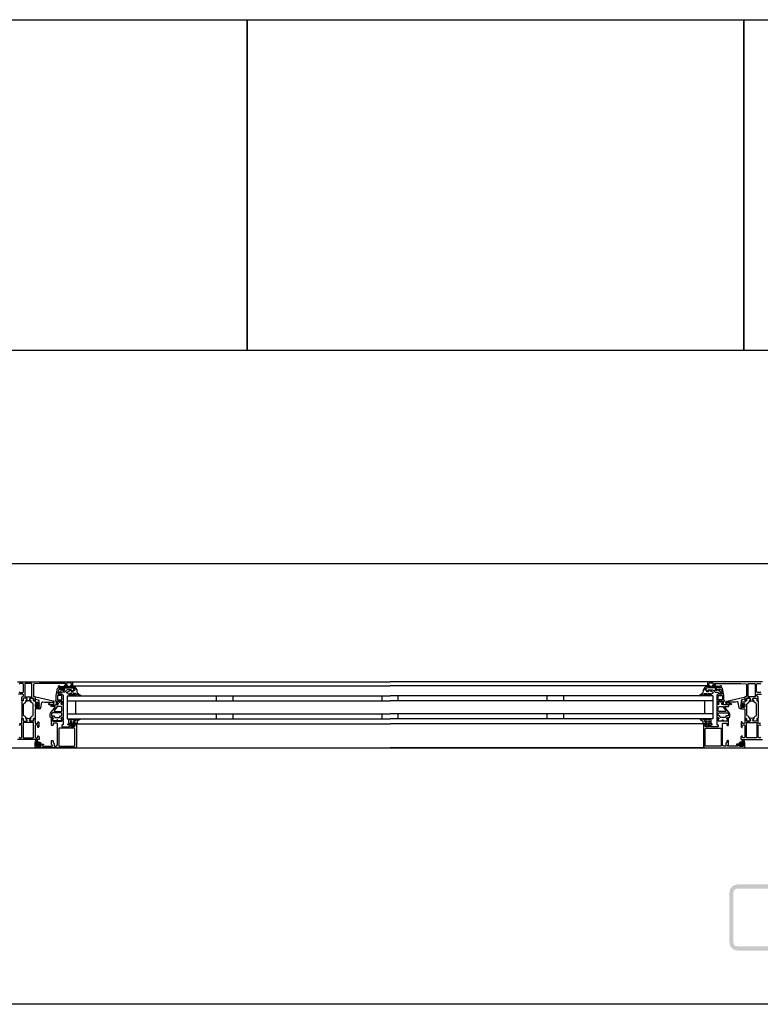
# Model space of a CAD drawing. Header units: millimetres. Extents: x -532 to 413144, y -532 to 654275.
# Tile 63 of 210: x 13502 to 14398, y 29168 to 30358. Entities that reach past the tile are written whole.
import ezdxf

# ---------------------------------------------------------------- set-up
doc = ezdxf.new("R2010")
doc.units = ezdxf.units.MM
doc.header["$LTSCALE"] = 100
doc.linetypes.add('CENTER', pattern=[50.8, 31.75, -6.35, 6.35, -6.35])
for name, color, linetype in [('A-0250-PROFIEL-ARCERING', 253, 'CENTER'), ('A-0310-KOZIJN-BU', 7, 'Continuous'), ('A-0410-AFWERKING-GEVEL', 7, 'Continuous'), ('A-0470-AFWERKING-DAK', 7, 'Continuous')]:
    doc.layers.add(name, color=color, linetype=linetype)

msp = doc.modelspace()

# ---------------------------------------------------------------- hatches: boundary and pattern name
at = {"layer": 'A-0250-PROFIEL-ARCERING'}
msp.add_hatch(color=256, dxfattribs=at).paths.add_polyline_path([(14360, 29272.625), (14360, 29302.625), (14361.34375, 29307.625), (14365, 29311.28125), (14370, 29312.625), (14430, 29312.625), (14435, 29311.28125), (14438.65625, 29307.625), (14440, 29302.625), (14440, 29242.625), (14438.65625, 29237.625), (14435, 29233.96875), (14430, 29232.625), (14370, 29232.625), (14365, 29233.96875), (14361.34375, 29237.625), (14360, 29242.625), (14360, 29272.625), (14365, 29272.625), (14365, 29242.625), (14365.65625, 29240.125), (14367.5, 29238.28125), (14370, 29237.625), (14430, 29237.625), (14432.5, 29238.28125), (14434.34375, 29240.125), (14435, 29242.625), (14435, 29302.625), (14434.34375, 29305.125), (14432.5, 29306.96875), (14430, 29307.625), (14370, 29307.625), (14367.5, 29306.96875), (14365.65625, 29305.125), (14365, 29302.625), (14365, 29272.625)], flags=0)

# ---------------------------------------------------------------- linework, layer by layer
at = {"layer": 'A-0310-KOZIJN-BU'}
for p, q in [((13740, 29540.625), (13740, 29534.625)), ((13760, 29540.625), (13760, 29534.625)), ((13940, 29540.625), (13940, 29534.625)), ((13960, 29534.625), (13960, 29540.625)), ((14140, 29534.625), (14140, 29540.625)), ((14160, 29534.625), (14160, 29540.625)), ((13740, 29518.625), (13740, 29512.625)), ((13760, 29518.625), (13760, 29512.625)), ((13940, 29518.625), (13940, 29512.625)), ((13960, 29512.625), (13960, 29518.625)), ((14140, 29512.625), (14140, 29518.625)), ((14160, 29512.625), (14160, 29518.625))]:
    msp.add_line(p, q, dxfattribs=at)
at = {"layer": 'A-0310-KOZIJN-BU', "ltscale": 10}
for points in [[(15300, 29700), (12600, 29700)], [(13500, 29557.625), (13566, 29557.625), (13566.5, 29557.125), (13566.5, 29553.125), (13566, 29552.625), (13564.5, 29552.625), (13564, 29553.125), (13564, 29553.625), (13565, 29553.625), (13565, 29555.125), (13564, 29556.125), (13560.25, 29556.125), (13559.25, 29555.125), (13559.25, 29553.625), (13560.25, 29553.625), (13560.25, 29553.125), (13559.75, 29552.625), (13556.75, 29552.625), (13556.25, 29553.125), (13556.75, 29553.625), (13557.25, 29553.625), (13558.25, 29554.125), (13558.25, 29554.9375), (13557.25, 29555.4375), (13526, 29555.4375), (13519.875, 29555.1875), (13519, 29554.1875), (13519, 29540.125), (13519.5, 29539.625), (13520.5, 29539.625), (13521, 29539.125), (13521, 29537.625), (13520.75, 29536.90625), (13521, 29536.625), (13521, 29534.71875), (13520.625, 29534.4375), (13519.625, 29534.4375), (13519.375, 29534.71875), (13519.375, 29537.125), (13518.875, 29537.625), (13515, 29537.625), (13514.5, 29537.125), (13514.5, 29536.4375), (13515.875, 29534.03125), (13515.875, 29533.9375), (13515.8125, 29533.84375), (13515.75, 29533.8125), (13513.875, 29534.34375), (13513, 29534.53125), (13512.0625, 29534.34375), (13510.25, 29533.84375), (13510.125, 29533.84375), (13510.0625, 29533.9375), (13510.0625, 29534.03125), (13511.5, 29536.4375), (13511.5, 29537.125), (13511, 29537.625), (13507.09375, 29537.625), (13506.59375, 29537.125), (13506.59375, 29534.71875), (13506.28125, 29534.4375), (13505.28125, 29534.4375), (13505, 29534.71875), (13505, 29536.625), (13505.1875, 29537.34375), (13505, 29537.625), (13505, 29539.125), (13505.5, 29539.625), (13506, 29539.625), (13507, 29540.625), (13507, 29541.625), (13506, 29542.625), (13501.1875, 29542.625)], [(13566, 29557.625), (13950, 29557.625)], [(14334, 29557.625), (13950, 29557.625)], [(14400, 29557.625), (14334, 29557.625), (14333.5, 29557.125), (14333.5, 29553.125), (14334, 29552.625), (14335.5, 29552.625), (14336, 29553.125), (14336, 29553.625), (14335, 29553.625), (14335, 29555.125), (14336, 29556.125), (14339.75, 29556.125), (14340.75, 29555.125), (14340.75, 29553.625), (14339.75, 29553.625), (14339.75, 29553.125), (14340.25, 29552.625), (14343.25, 29552.625), (14343.75, 29553.125), (14343.25, 29553.625), (14342.75, 29553.625), (14341.75, 29554.125), (14341.75, 29554.9375), (14342.75, 29555.4375), (14374, 29555.4375), (14380.125, 29555.1875), (14381, 29554.1875), (14381, 29540.125), (14380.5, 29539.625), (14379.5, 29539.625), (14379, 29539.125), (14379, 29537.625), (14379.25, 29536.90625), (14379, 29536.625), (14379, 29534.71875), (14379.375, 29534.4375), (14380.375, 29534.4375), (14380.625, 29534.71875), (14380.625, 29537.125), (14381.125, 29537.625), (14385, 29537.625), (14385.5, 29537.125), (14385.5, 29536.4375), (14384.125, 29534.03125), (14384.125, 29533.9375), (14384.1875, 29533.84375), (14384.25, 29533.8125), (14386.125, 29534.34375), (14387, 29534.53125), (14387.9375, 29534.34375), (14389.75, 29533.84375), (14389.875, 29533.84375), (14389.9375, 29533.9375), (14389.9375, 29534.03125), (14388.5, 29536.4375), (14388.5, 29537.125), (14389, 29537.625), (14392.90625, 29537.625), (14393.40625, 29537.125), (14393.40625, 29534.71875), (14393.71875, 29534.4375), (14394.71875, 29534.4375), (14395, 29534.71875), (14395, 29536.625), (14394.8125, 29537.34375), (14395, 29537.625), (14395, 29539.125), (14394.5, 29539.625), (14394, 29539.625), (14393, 29540.625), (14393, 29541.625), (14394, 29542.625), (14398.8125, 29542.625)], [(13501.6875, 29545.4375), (13502.6875, 29544.4375), (13506, 29544.4375), (13507, 29545.4375), (13507, 29554.625), (13506, 29555.625), (13502.6875, 29555.625), (13501.6875, 29554.625)], [(13517.125, 29554.9375), (13516.625, 29555.4375), (13509.25, 29555.4375), (13508.75, 29554.9375), (13508.75, 29539.9375), (13509.25, 29539.4375), (13516.625, 29539.4375), (13517.125, 29539.9375), (13517.125, 29554.9375)], [(13556, 29550.125), (13556, 29547.3125), (13555, 29547.3125), (13555, 29548.3125), (13550.25, 29548.3125), (13549.25, 29547.5), (13548.75, 29544.28125), (13548.75, 29543.03125), (13549.25, 29542.53125), (13554, 29542.53125), (13555, 29541.53125), (13555, 29534.125), (13554.75, 29533.9375), (13554.75, 29533.3125), (13555, 29533.125), (13555, 29530.65625), (13554.75, 29530.40625), (13554.5, 29530.3125), (13553.25, 29530.5), (13552.75, 29530.625), (13552.5, 29531.125), (13552.75, 29531.65625), (13553.5, 29532), (13553.5, 29532.34375), (13553.5, 29533.9375), (13553.25, 29534.125), (13548.5, 29534.125), (13548.25, 29534.03125), (13548.25, 29533.9375), (13548.25, 29532.34375), (13548.25, 29532), (13549, 29531.53125), (13549.25, 29531.125), (13549, 29530.71875), (13548.5, 29530.5), (13547.25, 29530.3125), (13547, 29530.40625), (13547, 29530.65625), (13547, 29533.125), (13547, 29533.3125), (13547, 29533.9375), (13547, 29534.125), (13546, 29534.125), (13545.5, 29534.71875), (13546, 29535.3125), (13546.5, 29535.3125), (13546.5, 29541.03125), (13548, 29549.28125), (13549, 29550.125), (13556, 29550.125)], [(13566, 29552.625), (13950, 29552.625)], [(14334, 29552.625), (13950, 29552.625)], [(14344, 29550.125), (14344, 29547.3125), (14345, 29547.3125), (14345, 29548.3125), (14349.75, 29548.3125), (14350.75, 29547.5), (14351.25, 29544.28125), (14351.25, 29543.03125), (14350.75, 29542.53125), (14346, 29542.53125), (14345, 29541.53125), (14345, 29534.125), (14345.25, 29533.9375), (14345.25, 29533.3125), (14345, 29533.125), (14345, 29530.65625), (14345.25, 29530.40625), (14345.5, 29530.3125), (14346.75, 29530.5), (14347.25, 29530.625), (14347.5, 29531.125), (14347.25, 29531.65625), (14346.5, 29532), (14346.5, 29532.34375), (14346.5, 29533.9375), (14346.75, 29534.125), (14351.5, 29534.125), (14351.75, 29534.03125), (14351.75, 29533.9375), (14351.75, 29532.34375), (14351.75, 29532), (14351, 29531.53125), (14350.75, 29531.125), (14351, 29530.71875), (14351.5, 29530.5), (14352.75, 29530.3125), (14353, 29530.40625), (14353, 29530.65625), (14353, 29533.125), (14353, 29533.3125), (14353, 29533.9375), (14353, 29534.125), (14354, 29534.125), (14354.5, 29534.71875), (14354, 29535.3125), (14353.5, 29535.3125), (14353.5, 29541.03125), (14352, 29549.28125), (14351, 29550.125), (14344, 29550.125)], [(14382.875, 29554.9375), (14383.375, 29555.4375), (14390.75, 29555.4375), (14391.25, 29554.9375), (14391.25, 29539.9375), (14390.75, 29539.4375), (14383.375, 29539.4375), (14382.875, 29539.9375), (14382.875, 29554.9375)], [(14398.3125, 29545.4375), (14397.3125, 29544.4375), (14394, 29544.4375), (14393, 29545.4375), (14393, 29554.625), (14394, 29555.625), (14397.3125, 29555.625), (14398.3125, 29554.625)], [(13530.5, 29533.3125), (13532.5, 29533.09375), (13534.5, 29532.9375), (13536.5, 29532.84375), (13538.5, 29532.8125), (13540.5, 29532.875), (13542.5, 29533), (13542.75, 29532.90625), (13543, 29532.59375), (13542.75, 29532.28125), (13540.75, 29532.34375), (13537.5, 29530.9375), (13537.25, 29530.59375), (13537.75, 29530.25), (13538, 29530.03125), (13539.5, 29529.90625), (13543, 29530.6875), (13544, 29532.1875), (13544, 29533.28125), (13542.75, 29534.3125), (13521.875, 29538.9375), (13521.375, 29538.84375), (13521.25, 29538.46875), (13521.25, 29536.9375), (13521.625, 29536.4375), (13525, 29535.53125), (13525.75, 29534.5625), (13525.75, 29531.3125), (13526.25, 29530.8125), (13525.75, 29530.3125), (13523.875, 29530.3125), (13523.875, 29531.03125), (13523.75, 29531.28125), (13523.375, 29531.28125), (13521.625, 29529.6875), (13521.25, 29528.9375), (13521.625, 29528.15625), (13523.375, 29526.5625), (13523.75, 29526.5625), (13523.875, 29526.8125), (13523.875, 29527.53125), (13525.75, 29527.53125), (13526.25, 29527.03125), (13525.75, 29526.53125), (13525.75, 29524.9375), (13526.625, 29524.9375), (13527.625, 29525.28125), (13528.125, 29526.15625), (13529.25, 29532.53125), (13529.75, 29533.1875), (13530.5, 29533.3125)], [(13545.5, 29527), (13545.5, 29527.5), (13545, 29527.78125), (13541, 29527.78125), (13540, 29528.78125), (13541, 29529.78125), (13546.5, 29529.78125), (13547, 29530.0625), (13548.5, 29530.0625), (13549, 29530.5625), (13549, 29531.4375), (13548.25, 29532.1875), (13548.25, 29533.5625), (13548.75, 29534.0625), (13550, 29534.0625), (13550.25, 29534), (13550.25, 29533.78125), (13550.25, 29533.3125), (13550.5, 29532.875), (13551, 29532.71875), (13551.25, 29532.875), (13551.5, 29533.3125), (13551.5, 29533.8125), (13551.5, 29534), (13551.75, 29534.0625), (13553, 29534.0625), (13553.5, 29533.5625), (13553.5, 29532.1875), (13552.75, 29531.4375), (13552.75, 29530.5625), (13553.25, 29530.0625), (13554.5, 29530.0625), (13555, 29529.5625), (13555, 29514.6875), (13554.5, 29514.1875), (13553.25, 29514.1875), (13552.75, 29513.6875), (13552.75, 29512.8125), (13553.5, 29512.03125), (13553.5, 29510.6875), (13553, 29510.1875), (13548.75, 29510.1875), (13548.5, 29510.3125), (13548.5, 29510.625), (13548.5, 29510.9375), (13548.25, 29511.3125), (13548, 29511.53125), (13547.5, 29511.3125), (13547.25, 29510.9375), (13547.25, 29510.625), (13547.25, 29510.3125), (13547, 29510.1875), (13542.75, 29510.1875), (13542.25, 29510.6875), (13542.25, 29512.03125), (13543, 29512.8125), (13543, 29513.6875), (13542.5, 29514.1875), (13540, 29514.1875), (13539.5, 29514.6875), (13539.5, 29518.53125), (13539.75, 29519.53125), (13545.5, 29527)], [(13560, 29540.625), (13950, 29540.625)], [(13560, 29540.625), (13560, 29512.625)], [(13560, 29534.625), (13950, 29534.625)], [(13570, 29534.625), (13570, 29518.625)], [(14340, 29540.625), (13950, 29540.625)], [(14340, 29534.625), (13950, 29534.625)], [(14330, 29534.625), (14330, 29518.625)], [(14340, 29540.625), (14340, 29512.625)], [(14354.5, 29527), (14354.5, 29527.5), (14355, 29527.78125), (14359, 29527.78125), (14360, 29528.78125), (14359, 29529.78125), (14353.5, 29529.78125), (14353, 29530.0625), (14351.5, 29530.0625), (14351, 29530.5625), (14351, 29531.4375), (14351.75, 29532.1875), (14351.75, 29533.5625), (14351.25, 29534.0625), (14350, 29534.0625), (14349.75, 29534), (14349.75, 29533.78125), (14349.75, 29533.3125), (14349.5, 29532.875), (14349, 29532.71875), (14348.75, 29532.875), (14348.5, 29533.3125), (14348.5, 29533.8125), (14348.5, 29534), (14348.25, 29534.0625), (14347, 29534.0625), (14346.5, 29533.5625), (14346.5, 29532.1875), (14347.25, 29531.4375), (14347.25, 29530.5625), (14346.75, 29530.0625), (14345.5, 29530.0625), (14345, 29529.5625), (14345, 29514.6875), (14345.5, 29514.1875), (14346.75, 29514.1875), (14347.25, 29513.6875), (14347.25, 29512.8125), (14346.5, 29512.03125), (14346.5, 29510.6875), (14347, 29510.1875), (14351.25, 29510.1875), (14351.5, 29510.3125), (14351.5, 29510.625), (14351.5, 29510.9375), (14351.75, 29511.3125), (14352, 29511.53125), (14352.5, 29511.3125), (14352.75, 29510.9375), (14352.75, 29510.625), (14352.75, 29510.3125), (14353, 29510.1875), (14357.25, 29510.1875), (14357.75, 29510.6875), (14357.75, 29512.03125), (14357, 29512.8125), (14357, 29513.6875), (14357.5, 29514.1875), (14360, 29514.1875), (14360.5, 29514.6875), (14360.5, 29518.53125), (14360.25, 29519.53125), (14354.5, 29527)], [(14369.5, 29533.3125), (14367.5, 29533.09375), (14365.5, 29532.9375), (14363.5, 29532.84375), (14361.5, 29532.8125), (14359.5, 29532.875), (14357.5, 29533), (14357.25, 29532.90625), (14357, 29532.59375), (14357.25, 29532.28125), (14359.25, 29532.34375), (14362.5, 29530.9375), (14362.75, 29530.59375), (14362.25, 29530.25), (14362, 29530.03125), (14360.5, 29529.90625), (14357, 29530.6875), (14356, 29532.1875), (14356, 29533.28125), (14357.25, 29534.3125), (14378.125, 29538.9375), (14378.625, 29538.84375), (14378.75, 29538.46875), (14378.75, 29536.9375), (14378.375, 29536.4375), (14375, 29535.53125), (14374.25, 29534.5625), (14374.25, 29531.3125), (14373.75, 29530.8125), (14374.25, 29530.3125), (14376.125, 29530.3125), (14376.125, 29531.03125), (14376.25, 29531.28125), (14376.625, 29531.28125), (14378.375, 29529.6875), (14378.75, 29528.9375), (14378.375, 29528.15625), (14376.625, 29526.5625), (14376.25, 29526.5625), (14376.125, 29526.8125), (14376.125, 29527.53125), (14374.25, 29527.53125), (14373.75, 29527.03125), (14374.25, 29526.53125), (14374.25, 29524.9375), (14373.375, 29524.9375), (14372.375, 29525.28125), (14371.875, 29526.15625), (14370.75, 29532.53125), (14370.25, 29533.1875), (14369.5, 29533.3125)], [(13525.625, 29529.53125), (13526.25, 29528.9375), (13525.625, 29528.3125), (13522.875, 29528.3125), (13522.25, 29528.9375), (13522.875, 29529.53125), (13525.625, 29529.53125)], [(13552.75, 29521.78125), (13553.25, 29522.28125), (13553.25, 29526.78125), (13552.25, 29527.78125), (13548.25, 29527.78125), (13547.75, 29527.59375), (13544, 29522.59375), (13544, 29522.0625), (13544.5, 29521.78125), (13552.75, 29521.78125)], [(14347.25, 29521.78125), (14346.75, 29522.28125), (14346.75, 29526.78125), (14347.75, 29527.78125), (14351.75, 29527.78125), (14352.25, 29527.59375), (14356, 29522.59375), (14356, 29522.0625), (14355.5, 29521.78125), (14347.25, 29521.78125)], [(14374.375, 29529.53125), (14373.75, 29528.9375), (14374.375, 29528.3125), (14377.125, 29528.3125), (14377.75, 29528.9375), (14377.125, 29529.53125), (14374.375, 29529.53125)], [(13502.1875, 29507.3125), (13504.5, 29507.3125), (13505, 29507.8125), (13505, 29510.125), (13505.1875, 29510.84375), (13505, 29511.125), (13505, 29513.03125), (13505.28125, 29513.3125), (13506.28125, 29513.3125), (13506.59375, 29513.03125), (13506.59375, 29510.625), (13507.09375, 29510.125), (13511, 29510.125), (13511.5, 29510.625), (13511.5, 29511.3125), (13510.0625, 29513.71875), (13510.0625, 29513.78125), (13510.0625, 29513.84375), (13510.1875, 29513.9375), (13511.375, 29513.6875), (13513, 29513.21875), (13514.5625, 29513.6875), (13515.6875, 29513.90625), (13515.875, 29513.71875), (13514.5, 29511.3125), (13514.5, 29510.625), (13515, 29510.125), (13518.875, 29510.125), (13519.375, 29510.625), (13519.375, 29513.03125), (13519.625, 29513.3125), (13520.625, 29513.3125), (13521, 29513.03125), (13521, 29511.125), (13520.75, 29510.40625), (13521, 29510.125), (13521, 29507.8125), (13521.5, 29507.3125), (13523.75, 29507.3125), (13524.25, 29507.8125), (13524.25, 29508.8125), (13524.75, 29509.3125), (13525.25, 29509.3125), (13525.75, 29508.8125), (13525.75, 29503.125), (13524.75, 29502.125), (13524.25, 29502.125), (13524.25, 29504.625), (13523.25, 29505.625), (13522, 29505.625), (13521, 29504.625), (13521, 29497.625), (13521, 29496.625), (13521, 29490.625), (13522, 29489.625), (13523.25, 29489.625), (13524.25, 29490.625), (13524.25, 29492.125), (13524.875, 29492.125), (13526, 29491.03125), (13526, 29487.625), (13500, 29487.625)], [(13571, 29506.125), (13571, 29479.125), (13570.5, 29477.9375), (13569.5, 29477.625), (13522.5, 29477.625), (13521.25, 29478.1875), (13521, 29479.125), (13521, 29482.125), (13523, 29482.125), (13523.5, 29481.625), (13523.5, 29481.125), (13522.5, 29481.125), (13522.5, 29480.125), (13523.5, 29479.125), (13527.5, 29479.125), (13528.5, 29480.125), (13528.5, 29481.125), (13527.5, 29481.125), (13527.5, 29481.625), (13528, 29482.125), (13530.75, 29482.125), (13531.125, 29481.96875), (13531.25, 29481.625), (13531.125, 29481.28125), (13530.75, 29481.125), (13530.5, 29481.125), (13530.125, 29480.96875), (13530, 29480.625), (13530, 29480.125), (13530.5, 29479.625), (13541.75, 29479.625), (13542.25, 29480.125), (13542.25, 29480.625), (13541, 29481.625), (13541, 29486.125), (13541.5, 29486.625), (13542.25, 29486.625), (13542.75, 29486.125), (13542.75, 29484.125), (13543.25, 29483.625), (13543.75, 29483.625), (13544.25, 29483.125), (13544.25, 29480.125), (13544.75, 29479.625), (13546.5, 29479.625), (13547.5, 29480.1875), (13548, 29481.125), (13548, 29507.125), (13547.5, 29507.625), (13543.25, 29507.625), (13542.75, 29507.125), (13542.75, 29505.125), (13542.25, 29504.625), (13541.5, 29504.625), (13541, 29505.125), (13541, 29510.125), (13541, 29510.3125), (13541, 29510.9375), (13541, 29511.125), (13541, 29513.59375), (13541, 29513.9375), (13541.25, 29513.9375), (13542.5, 29513.75), (13543, 29513.625), (13543.25, 29513.125), (13543, 29512.6875), (13542.25, 29512.25), (13542.25, 29511.90625), (13542.25, 29510.3125), (13542.5, 29510.125), (13553.25, 29510.125), (13553.5, 29510.3125), (13553.5, 29511.90625), (13553.5, 29512.25), (13552.75, 29512.59375), (13552.5, 29513.125), (13552.75, 29513.625), (13553.25, 29513.75), (13554.5, 29513.9375), (13554.75, 29513.84375), (13555, 29513.59375), (13555, 29511.125), (13554.75, 29510.9375), (13554.75, 29510.3125), (13555, 29510.125), (13555, 29505.9375), (13554.5, 29505.4375), (13554, 29505.4375), (13553.5, 29504.9375), (13553.5, 29503.625), (13554, 29503.125), (13562, 29503.125), (13562.5, 29503.625), (13562.5, 29504.9375), (13562, 29505.4375), (13560.75, 29505.4375), (13560.75, 29506.125), (13561.25, 29506.625), (13564, 29506.625), (13564.5, 29506.125), (13564.5, 29505.625), (13563.75, 29505.625), (13563.75, 29504.125), (13564.5, 29503.125), (13568.5, 29503.125), (13569.5, 29504.125), (13569.5, 29505.625), (13568.5, 29505.625), (13568.5, 29506.125), (13569, 29506.625), (13570.5, 29506.625), (13571, 29506.125)], [(13560, 29518.625), (13950, 29518.625)], [(13560, 29512.625), (13950, 29512.625)], [(14340, 29518.625), (13950, 29518.625)], [(14340, 29512.625), (13950, 29512.625)], [(14329, 29506.125), (14329, 29479.125), (14329.5, 29477.9375), (14330.5, 29477.625), (14377.5, 29477.625), (14378.75, 29478.1875), (14379, 29479.125), (14379, 29482.125), (14377, 29482.125), (14376.5, 29481.625), (14376.5, 29481.125), (14377.5, 29481.125), (14377.5, 29480.125), (14376.5, 29479.125), (14372.5, 29479.125), (14371.5, 29480.125), (14371.5, 29481.125), (14372.5, 29481.125), (14372.5, 29481.625), (14372, 29482.125), (14369.25, 29482.125), (14368.875, 29481.96875), (14368.75, 29481.625), (14368.875, 29481.28125), (14369.25, 29481.125), (14369.5, 29481.125), (14369.875, 29480.96875), (14370, 29480.625), (14370, 29480.125), (14369.5, 29479.625), (14358.25, 29479.625), (14357.75, 29480.125), (14357.75, 29480.625), (14359, 29481.625), (14359, 29486.125), (14358.5, 29486.625), (14357.75, 29486.625), (14357.25, 29486.125), (14357.25, 29484.125), (14356.75, 29483.625), (14356.25, 29483.625), (14355.75, 29483.125), (14355.75, 29480.125), (14355.25, 29479.625), (14353.5, 29479.625), (14352.5, 29480.1875), (14352, 29481.125), (14352, 29507.125), (14352.5, 29507.625), (14356.75, 29507.625), (14357.25, 29507.125), (14357.25, 29505.125), (14357.75, 29504.625), (14358.5, 29504.625), (14359, 29505.125), (14359, 29510.125), (14359, 29510.3125), (14359, 29510.9375), (14359, 29511.125), (14359, 29513.59375), (14359, 29513.9375), (14358.75, 29513.9375), (14357.5, 29513.75), (14357, 29513.625), (14356.75, 29513.125), (14357, 29512.6875), (14357.75, 29512.25), (14357.75, 29511.90625), (14357.75, 29510.3125), (14357.5, 29510.125), (14346.75, 29510.125), (14346.5, 29510.3125), (14346.5, 29511.90625), (14346.5, 29512.25), (14347.25, 29512.59375), (14347.5, 29513.125), (14347.25, 29513.625), (14346.75, 29513.75), (14345.5, 29513.9375), (14345.25, 29513.84375), (14345, 29513.59375), (14345, 29511.125), (14345.25, 29510.9375), (14345.25, 29510.3125), (14345, 29510.125), (14345, 29505.9375), (14345.5, 29505.4375), (14346, 29505.4375), (14346.5, 29504.9375), (14346.5, 29503.625), (14346, 29503.125), (14338, 29503.125), (14337.5, 29503.625), (14337.5, 29504.9375), (14338, 29505.4375), (14339.25, 29505.4375), (14339.25, 29506.125), (14338.75, 29506.625), (14336, 29506.625), (14335.5, 29506.125), (14335.5, 29505.625), (14336.25, 29505.625), (14336.25, 29504.125), (14335.5, 29503.125), (14331.5, 29503.125), (14330.5, 29504.125), (14330.5, 29505.625), (14331.5, 29505.625), (14331.5, 29506.125), (14331, 29506.625), (14329.5, 29506.625), (14329, 29506.125)], [(14397.8125, 29507.3125), (14395.5, 29507.3125), (14395, 29507.8125), (14395, 29510.125), (14394.8125, 29510.84375), (14395, 29511.125), (14395, 29513.03125), (14394.71875, 29513.3125), (14393.71875, 29513.3125), (14393.40625, 29513.03125), (14393.40625, 29510.625), (14392.90625, 29510.125), (14389, 29510.125), (14388.5, 29510.625), (14388.5, 29511.3125), (14389.9375, 29513.71875), (14389.9375, 29513.78125), (14389.9375, 29513.84375), (14389.8125, 29513.9375), (14388.625, 29513.6875), (14387, 29513.21875), (14385.4375, 29513.6875), (14384.3125, 29513.90625), (14384.125, 29513.71875), (14385.5, 29511.3125), (14385.5, 29510.625), (14385, 29510.125), (14381.125, 29510.125), (14380.625, 29510.625), (14380.625, 29513.03125), (14380.375, 29513.3125), (14379.375, 29513.3125), (14379, 29513.03125), (14379, 29511.125), (14379.25, 29510.40625), (14379, 29510.125), (14379, 29507.8125), (14378.5, 29507.3125), (14376.25, 29507.3125), (14375.75, 29507.8125), (14375.75, 29508.8125), (14375.25, 29509.3125), (14374.75, 29509.3125), (14374.25, 29508.8125), (14374.25, 29503.125), (14375.25, 29502.125), (14375.75, 29502.125), (14375.75, 29504.625), (14376.75, 29505.625), (14378, 29505.625), (14379, 29504.625), (14379, 29497.625), (14379, 29496.625), (14379, 29490.625), (14378, 29489.625), (14376.75, 29489.625), (14375.75, 29490.625), (14375.75, 29492.125), (14375.125, 29492.125), (14374, 29491.03125), (14374, 29487.625), (14400, 29487.625)], [(13501.6875, 29490.625), (13502.6875, 29489.625), (13504, 29489.625), (13505, 29490.625), (13505, 29496.625), (13505, 29497.625), (13505, 29504.625), (13504, 29505.625), (13502.6875, 29505.625), (13501.6875, 29504.625)], [(13571.5, 29506.625), (13950, 29506.625)], [(14328.5, 29506.625), (13950, 29506.625)], [(14398.3125, 29490.625), (14397.3125, 29489.625), (14396, 29489.625), (14395, 29490.625), (14395, 29496.625), (14395, 29497.625), (14395, 29504.625), (14396, 29505.625), (14397.3125, 29505.625), (14398.3125, 29504.625)], [(13524, 29483.03125), (13524, 29482.5), (13524.125, 29482.4375), (13526.75, 29482.4375), (13526.875, 29482.5), (13526.875, 29483.25), (13526.75, 29483.4375), (13522.5, 29485.03125), (13522.375, 29485), (13522.375, 29484.9375), (13522.125, 29483.75), (13522.25, 29483.53125), (13523.5, 29483.53125), (13524, 29483.03125)], [(13524.25, 29481.3125), (13524.25, 29480.53125), (13524.375, 29480.3125), (13526.625, 29480.3125), (13526.875, 29480.5), (13526.875, 29481.3125), (13526.5, 29481.71875), (13524.625, 29481.71875), (13524.25, 29481.3125)], [(13569.5, 29477.625), (13950, 29477.625)], [(14330.5, 29477.625), (13950, 29477.625)], [(14376, 29483.03125), (14376, 29482.5), (14375.875, 29482.4375), (14373.25, 29482.4375), (14373.125, 29482.5), (14373.125, 29483.25), (14373.25, 29483.4375), (14377.5, 29485.03125), (14377.625, 29485), (14377.625, 29484.9375), (14377.875, 29483.75), (14377.75, 29483.53125), (14376.5, 29483.53125), (14376, 29483.03125)], [(14375.75, 29481.3125), (14375.75, 29480.53125), (14375.625, 29480.3125), (14373.375, 29480.3125), (14373.125, 29480.5), (14373.125, 29481.3125), (14373.5, 29481.71875), (14375.375, 29481.71875), (14375.75, 29481.3125)]]:
    msp.add_lwpolyline(points, dxfattribs=at)
for points in [[(13566, 29550.53125), (13554, 29550.53125), (13552.25, 29550.1875), (13551.5, 29550.25), (13549.5, 29551.5625), (13549.25, 29552.40625), (13550, 29552.9375), (13550.5, 29552.78125), (13552, 29551.8125), (13552.25, 29551.75), (13552.25, 29551.75), (13553.75, 29552.03125), (13566, 29552.03125), (13567.5, 29551.75), (13569, 29551), (13569.5, 29550.71875), (13570.5, 29549.4375), (13571.5, 29547.84375), (13571.5, 29546.5), (13571.5, 29545.8125), (13572, 29545.1875), (13572, 29544.53125), (13572.5, 29543.9375), (13573, 29543.40625), (13573.5, 29542.90625), (13574, 29542.4375), (13574.5, 29542.03125), (13575, 29541.6875), (13576, 29541.4375), (13576, 29540.9375), (13575.5, 29540.75), (13574.5, 29540.96875), (13573.5, 29541.25), (13573, 29541.625), (13572, 29542.03125), (13571.5, 29542.53125), (13570.5, 29543.09375), (13570, 29543.25), (13567.5, 29543.53125), (13567, 29543.34375), (13567, 29543.09375), (13567.5, 29542.65625), (13568.5, 29542.28125), (13569, 29542), (13569.5, 29541.75), (13570.5, 29541.3125), (13570.5, 29541.125), (13570, 29540.75), (13569.5, 29540.84375), (13568.5, 29541.03125), (13568, 29541.25), (13567.5, 29541.5625), (13566.5, 29541.9375), (13566, 29542.375), (13565.5, 29542.84375), (13565, 29543.40625), (13564.5, 29543.53125), (13563, 29543.53125), (13562.75, 29543.34375), (13562.75, 29543.0625), (13563.25, 29542.65625), (13563.75, 29542.3125), (13564, 29542.03125), (13564.5, 29541.8125), (13565.5, 29541.6875), (13565.5, 29541.0625), (13565, 29540.75), (13564, 29540.96875), (13563.5, 29541.21875), (13563, 29541.53125), (13562.25, 29541.90625), (13561.75, 29542.3125), (13561, 29542.78125), (13560.5, 29543.3125), (13560, 29543.875), (13559.25, 29544.6875), (13559.75, 29545.15625), (13560.5, 29545.40625), (13561.25, 29545.6875), (13562, 29546), (13562.75, 29546.40625), (13563.25, 29546.84375), (13564, 29547.3125), (13564.5, 29547.65625), (13564.5, 29547.59375), (13565, 29547.3125), (13565, 29545.65625), (13565, 29545.34375), (13567, 29545.34375), (13567, 29545.65625), (13567, 29547.15625), (13567.5, 29547.4375), (13569, 29547.4375), (13569.5, 29547.75), (13569.5, 29548.46875), (13569.5, 29548.75), (13568, 29549.9375), (13568, 29550.09375)], [(13557, 29544.9375), (13554.75, 29544.9375), (13551.5, 29543.625), (13551, 29542.90625), (13550.5, 29542.625), (13549.75, 29542.90625), (13549.5, 29543.625), (13549.75, 29544.34375), (13549.75, 29544.4375), (13554, 29547.8125), (13554.5, 29547.8125), (13554.5, 29546.9375), (13556.5, 29546.9375), (13556.5, 29549.03125), (13556.25, 29549.3125), (13556.25, 29550.125), (13566, 29550.125), (13567.5, 29549.71875), (13569, 29548.5625), (13569, 29548), (13568.5, 29547.625), (13567.5, 29547.625), (13567, 29547.125), (13567, 29546.125), (13566.5, 29545.625), (13565.5, 29545.625), (13565, 29546.125), (13565, 29547.4375), (13564.5, 29547.9375), (13560.25, 29547.9375), (13558.25, 29546.8125), (13558.25, 29546.09375)], [(14334, 29550.53125), (14346, 29550.53125), (14347.75, 29550.1875), (14348.5, 29550.25), (14350.5, 29551.5625), (14350.75, 29552.40625), (14350, 29552.9375), (14349.5, 29552.78125), (14348, 29551.8125), (14347.75, 29551.75), (14347.75, 29551.75), (14346.25, 29552.03125), (14334, 29552.03125), (14332.5, 29551.75), (14331, 29551), (14330.5, 29550.71875), (14329.5, 29549.4375), (14328.5, 29547.84375), (14328.5, 29546.5), (14328.5, 29545.8125), (14328, 29545.1875), (14328, 29544.53125), (14327.5, 29543.9375), (14327, 29543.40625), (14326.5, 29542.90625), (14326, 29542.4375), (14325.5, 29542.03125), (14325, 29541.6875), (14324, 29541.4375), (14324, 29540.9375), (14324.5, 29540.75), (14325.5, 29540.96875), (14326.5, 29541.25), (14327, 29541.625), (14328, 29542.03125), (14328.5, 29542.53125), (14329.5, 29543.09375), (14330, 29543.25), (14332.5, 29543.53125), (14333, 29543.34375), (14333, 29543.09375), (14332.5, 29542.65625), (14331.5, 29542.28125), (14331, 29542), (14330.5, 29541.75), (14329.5, 29541.3125), (14329.5, 29541.125), (14330, 29540.75), (14330.5, 29540.84375), (14331.5, 29541.03125), (14332, 29541.25), (14332.5, 29541.5625), (14333.5, 29541.9375), (14334, 29542.375), (14334.5, 29542.84375), (14335, 29543.40625), (14335.5, 29543.53125), (14337, 29543.53125), (14337.25, 29543.34375), (14337.25, 29543.0625), (14336.75, 29542.65625), (14336.25, 29542.3125), (14336, 29542.03125), (14335.5, 29541.8125), (14334.5, 29541.6875), (14334.5, 29541.0625), (14335, 29540.75), (14336, 29540.96875), (14336.5, 29541.21875), (14337, 29541.53125), (14337.75, 29541.90625), (14338.25, 29542.3125), (14339, 29542.78125), (14339.5, 29543.3125), (14340, 29543.875), (14340.75, 29544.6875), (14340.25, 29545.15625), (14339.5, 29545.40625), (14338.75, 29545.6875), (14338, 29546), (14337.25, 29546.40625), (14336.75, 29546.84375), (14336, 29547.3125), (14335.5, 29547.65625), (14335.5, 29547.59375), (14335, 29547.3125), (14335, 29545.65625), (14335, 29545.34375), (14333, 29545.34375), (14333, 29545.65625), (14333, 29547.15625), (14332.5, 29547.4375), (14331, 29547.4375), (14330.5, 29547.75), (14330.5, 29548.46875), (14330.5, 29548.75), (14332, 29549.9375), (14332, 29550.09375)], [(14343, 29544.9375), (14345.25, 29544.9375), (14348.5, 29543.625), (14349, 29542.90625), (14349.5, 29542.625), (14350.25, 29542.90625), (14350.5, 29543.625), (14350.25, 29544.34375), (14350.25, 29544.4375), (14346, 29547.8125), (14345.5, 29547.8125), (14345.5, 29546.9375), (14343.5, 29546.9375), (14343.5, 29549.03125), (14343.75, 29549.3125), (14343.75, 29550.125), (14334, 29550.125), (14332.5, 29549.71875), (14331, 29548.5625), (14331, 29548), (14331.5, 29547.625), (14332.5, 29547.625), (14333, 29547.125), (14333, 29546.125), (14333.5, 29545.625), (14334.5, 29545.625), (14335, 29546.125), (14335, 29547.4375), (14335.5, 29547.9375), (14339.75, 29547.9375), (14341.75, 29546.8125), (14341.75, 29546.09375)], [(13506.28125, 29513.3125), (13506.59375, 29513.03125), (13506.59375, 29510.625), (13507.09375, 29510.125), (13510.625, 29510.125), (13511.4375, 29510.84375), (13511.3125, 29511.65625), (13509.375, 29515.0625), (13508.625, 29515.84375), (13507.6875, 29516.375), (13507.1875, 29517.25), (13507.1875, 29530.5), (13507.6875, 29531.375), (13508.625, 29531.90625), (13509.375, 29532.6875), (13511.3125, 29536.09375), (13511.3125, 29537.1875), (13510.625, 29537.625), (13507.09375, 29537.625), (13506.59375, 29537.125), (13506.59375, 29534.71875), (13506.28125, 29534.4375), (13505.5, 29534.4375), (13505, 29533.9375), (13505, 29513.8125), (13505.5, 29513.3125)], [(13519.625, 29513.3125), (13519.375, 29513.03125), (13519.375, 29510.625), (13518.875, 29510.125), (13515.3125, 29510.125), (13514.5, 29510.84375), (13514.625, 29511.65625), (13516.5, 29515.0625), (13517.25, 29515.84375), (13518.25, 29516.375), (13518.75, 29517.25), (13518.75, 29530.5), (13518.25, 29531.375), (13517.25, 29531.90625), (13516.5, 29532.6875), (13514.625, 29536.09375), (13514.625, 29537.1875), (13515.3125, 29537.625), (13518.875, 29537.625), (13519.375, 29537.125), (13519.375, 29534.71875), (13519.625, 29534.4375), (13520.5, 29534.4375), (13521, 29533.9375), (13521, 29532.9375), (13525.25, 29532.9375), (13525.75, 29532.4375), (13525.75, 29531.59375), (13525, 29530.625), (13524.25, 29530.4375), (13524.25, 29531.4375), (13522, 29531.4375), (13521, 29530.4375), (13521, 29527.4375), (13522, 29526.4375), (13524.25, 29526.4375), (13524.25, 29527.4375), (13525, 29527.21875), (13525.75, 29526.25), (13525.75, 29525.4375), (13525.25, 29524.9375), (13521, 29524.9375), (13521, 29513.8125), (13520.5, 29513.3125)], [(13548, 29540.53125), (13548, 29536.125), (13548.5, 29535.625), (13553, 29535.625), (13553.5, 29536.125), (13553.5, 29540.53125), (13553, 29541.03125), (13548.5, 29541.03125)], [(13551, 29532.71875), (13551.25, 29532.84375), (13551.5, 29533.375), (13551.25, 29533.75), (13550.75, 29533.90625), (13550.5, 29533.75), (13550.25, 29533.375), (13550.5, 29532.84375)], [(14352, 29540.53125), (14352, 29536.125), (14351.5, 29535.625), (14347, 29535.625), (14346.5, 29536.125), (14346.5, 29540.53125), (14347, 29541.03125), (14351.5, 29541.03125)], [(14349, 29532.71875), (14348.75, 29532.84375), (14348.5, 29533.375), (14348.75, 29533.75), (14349.25, 29533.90625), (14349.5, 29533.75), (14349.75, 29533.375), (14349.5, 29532.84375)], [(14380.375, 29513.3125), (14380.625, 29513.03125), (14380.625, 29510.625), (14381.125, 29510.125), (14384.6875, 29510.125), (14385.5, 29510.84375), (14385.375, 29511.65625), (14383.5, 29515.0625), (14382.75, 29515.84375), (14381.75, 29516.375), (14381.25, 29517.25), (14381.25, 29530.5), (14381.75, 29531.375), (14382.75, 29531.90625), (14383.5, 29532.6875), (14385.375, 29536.09375), (14385.375, 29537.1875), (14384.6875, 29537.625), (14381.125, 29537.625), (14380.625, 29537.125), (14380.625, 29534.71875), (14380.375, 29534.4375), (14379.5, 29534.4375), (14379, 29533.9375), (14379, 29532.9375), (14374.75, 29532.9375), (14374.25, 29532.4375), (14374.25, 29531.59375), (14375, 29530.625), (14375.75, 29530.4375), (14375.75, 29531.4375), (14378, 29531.4375), (14379, 29530.4375), (14379, 29527.4375), (14378, 29526.4375), (14375.75, 29526.4375), (14375.75, 29527.4375), (14375, 29527.21875), (14374.25, 29526.25), (14374.25, 29525.4375), (14374.75, 29524.9375), (14379, 29524.9375), (14379, 29513.8125), (14379.5, 29513.3125)], [(14393.71875, 29513.3125), (14393.40625, 29513.03125), (14393.40625, 29510.625), (14392.90625, 29510.125), (14389.375, 29510.125), (14388.5625, 29510.84375), (14388.6875, 29511.65625), (14390.625, 29515.0625), (14391.375, 29515.84375), (14392.3125, 29516.375), (14392.8125, 29517.25), (14392.8125, 29530.5), (14392.3125, 29531.375), (14391.375, 29531.90625), (14390.625, 29532.6875), (14388.6875, 29536.09375), (14388.6875, 29537.1875), (14389.375, 29537.625), (14392.90625, 29537.625), (14393.40625, 29537.125), (14393.40625, 29534.71875), (14393.71875, 29534.4375), (14394.5, 29534.4375), (14395, 29533.9375), (14395, 29513.8125), (14394.5, 29513.3125)], [(13552.75, 29520.1875), (13542.5, 29520.1875), (13542, 29520), (13541, 29518.78125), (13541, 29518.5), (13541, 29516.6875), (13541.5, 29516.1875), (13543.75, 29516.1875), (13544.75, 29515.1875), (13544.75, 29514.6875), (13545.25, 29514.1875), (13550.5, 29514.1875), (13551, 29514.6875), (13551, 29515.1875), (13552, 29516.1875), (13552.75, 29516.1875), (13553.25, 29516.6875), (13553.25, 29519.6875)], [(13548, 29510.3125), (13548.25, 29510.4375), (13548.5, 29510.96875), (13548.25, 29511.34375), (13547.75, 29511.5), (13547.5, 29511.34375), (13547.25, 29510.96875), (13547.5, 29510.4375)], [(13572, 29507.4375), (13571.5, 29506.4375), (13571, 29506.03125), (13571, 29506.9375), (13569.5, 29506.9375), (13569, 29507.40625), (13568.5, 29507.40625), (13568.5, 29506.9375), (13568.5, 29505.625), (13568.5, 29505.3125), (13568.5, 29505.3125), (13569, 29505.09375), (13569, 29504.8125), (13568, 29503.78125), (13567.5, 29503.625), (13566, 29503.625), (13565.5, 29503.78125), (13564.5, 29504.8125), (13564.5, 29505), (13564.5, 29505.25), (13565, 29505.40625), (13565, 29505.625), (13565, 29506.9375), (13565, 29507.40625), (13564.5, 29507.40625), (13564, 29506.9375), (13562.25, 29506.9375), (13561.75, 29507.21875), (13561.75, 29511.21875), (13562.5, 29512.21875), (13562.75, 29512.4375), (13563.25, 29512.21875), (13563.5, 29511.4375), (13563.75, 29511.21875), (13564, 29511.4375), (13564.5, 29512.21875), (13564.5, 29512.4375), (13565, 29512.21875), (13565.5, 29511.4375), (13565.5, 29511.21875), (13566, 29511.4375), (13566.5, 29512.21875), (13566.5, 29512.4375), (13567, 29512.21875), (13567.5, 29511.4375), (13567.5, 29511.21875), (13568, 29511.4375), (13568.5, 29512.21875), (13568.5, 29512.4375), (13569, 29512.15625), (13569, 29511.3125), (13569.5, 29510.8125), (13571, 29511.9375), (13572, 29512.4375), (13575, 29512.4375), (13575, 29512), (13575, 29511.78125), (13575, 29511.5625), (13574, 29511.46875), (13573.5, 29511.34375), (13572, 29509.96875)], [(13564, 29508.4375), (13565, 29508.4375), (13565.5, 29508.9375), (13565.5, 29509.53125), (13565, 29510.03125), (13564, 29510.03125), (13563.75, 29509.53125), (13563.75, 29508.9375)], [(13568, 29508.4375), (13569, 29508.4375), (13569.5, 29508.9375), (13569.5, 29509.53125), (13569, 29510.03125), (13568, 29510.03125), (13567.5, 29509.53125), (13567.5, 29508.9375)], [(14328, 29507.4375), (14328.5, 29506.4375), (14329, 29506.03125), (14329, 29506.9375), (14330.5, 29506.9375), (14331, 29507.40625), (14331.5, 29507.40625), (14331.5, 29506.9375), (14331.5, 29505.625), (14331.5, 29505.3125), (14331.5, 29505.3125), (14331, 29505.09375), (14331, 29504.8125), (14332, 29503.78125), (14332.5, 29503.625), (14334, 29503.625), (14334.5, 29503.78125), (14335.5, 29504.8125), (14335.5, 29505), (14335.5, 29505.25), (14335, 29505.40625), (14335, 29505.625), (14335, 29506.9375), (14335, 29507.40625), (14335.5, 29507.40625), (14336, 29506.9375), (14337.75, 29506.9375), (14338.25, 29507.21875), (14338.25, 29511.21875), (14337.5, 29512.21875), (14337.25, 29512.4375), (14336.75, 29512.21875), (14336.5, 29511.4375), (14336.25, 29511.21875), (14336, 29511.4375), (14335.5, 29512.21875), (14335.5, 29512.4375), (14335, 29512.21875), (14334.5, 29511.4375), (14334.5, 29511.21875), (14334, 29511.4375), (14333.5, 29512.21875), (14333.5, 29512.4375), (14333, 29512.21875), (14332.5, 29511.4375), (14332.5, 29511.21875), (14332, 29511.4375), (14331.5, 29512.21875), (14331.5, 29512.4375), (14331, 29512.15625), (14331, 29511.3125), (14330.5, 29510.8125), (14329, 29511.9375), (14328, 29512.4375), (14325, 29512.4375), (14325, 29512), (14325, 29511.78125), (14325, 29511.5625), (14326, 29511.46875), (14326.5, 29511.34375), (14328, 29509.96875)], [(14332, 29508.4375), (14331, 29508.4375), (14330.5, 29508.9375), (14330.5, 29509.53125), (14331, 29510.03125), (14332, 29510.03125), (14332.5, 29509.53125), (14332.5, 29508.9375)], [(14336, 29508.4375), (14335, 29508.4375), (14334.5, 29508.9375), (14334.5, 29509.53125), (14335, 29510.03125), (14336, 29510.03125), (14336.25, 29509.53125), (14336.25, 29508.9375)], [(14347.25, 29520.1875), (14357.5, 29520.1875), (14358, 29520), (14359, 29518.78125), (14359, 29518.5), (14359, 29516.6875), (14358.5, 29516.1875), (14356.25, 29516.1875), (14355.25, 29515.1875), (14355.25, 29514.6875), (14354.75, 29514.1875), (14349.5, 29514.1875), (14349, 29514.6875), (14349, 29515.1875), (14348, 29516.1875), (14347.25, 29516.1875), (14346.75, 29516.6875), (14346.75, 29519.6875)], [(14352, 29510.3125), (14351.75, 29510.4375), (14351.5, 29510.96875), (14351.75, 29511.34375), (14352.25, 29511.5), (14352.5, 29511.34375), (14352.75, 29510.96875), (14352.5, 29510.4375)], [(13518.625, 29508.3125), (13507.28125, 29508.3125), (13506.78125, 29507.8125), (13506.78125, 29490.125), (13507.28125, 29489.625), (13518.625, 29489.625), (13519.125, 29490.125), (13519.125, 29507.8125)], [(13550.25, 29501.3125), (13549.75, 29500.8125), (13549.75, 29480.3125), (13550.25, 29479.8125), (13568.5, 29479.8125), (13569, 29480.3125), (13569, 29500.8125), (13568.5, 29501.3125)], [(13566.5, 29507.4375), (13566, 29506.9375), (13566, 29505.3125), (13566.5, 29504.8125), (13567, 29504.8125), (13567.5, 29505.3125), (13567.5, 29506.9375), (13567, 29507.4375)], [(14349.75, 29501.3125), (14350.25, 29500.8125), (14350.25, 29480.3125), (14349.75, 29479.8125), (14331.5, 29479.8125), (14331, 29480.3125), (14331, 29500.8125), (14331.5, 29501.3125)], [(14333.5, 29507.4375), (14334, 29506.9375), (14334, 29505.3125), (14333.5, 29504.8125), (14333, 29504.8125), (14332.5, 29505.3125), (14332.5, 29506.9375), (14333, 29507.4375)], [(14381.375, 29508.3125), (14392.71875, 29508.3125), (14393.21875, 29507.8125), (14393.21875, 29490.125), (14392.71875, 29489.625), (14381.375, 29489.625), (14380.875, 29490.125), (14380.875, 29507.8125)], [(13523.625, 29481), (13523.75, 29481.15625), (13523.75, 29482.28125), (13523.625, 29482.4375), (13521.75, 29482.4375), (13521.375, 29482.65625), (13521.25, 29483.125), (13521.75, 29486.34375), (13523.25, 29487.4375), (13524.125, 29487.15625), (13524.25, 29486.84375), (13524.125, 29486.53125), (13523.875, 29486.4375), (13523.25, 29486.625), (13522.75, 29486.40625), (13522.5, 29485.9375), (13522.625, 29485.875), (13522.625, 29485.78125), (13527.75, 29484.0625), (13528.5, 29482.6875), (13528.125, 29482.4375), (13527.25, 29482.4375), (13527.125, 29482.28125), (13527.125, 29481.1875), (13527.25, 29481), (13528.125, 29480.84375), (13528.25, 29480.75), (13528.125, 29480.53125), (13527.375, 29479.8125), (13526.75, 29479.53125), (13524.25, 29479.53125), (13523.625, 29479.75), (13522.75, 29480.4375), (13522.625, 29480.625), (13522.75, 29480.78125)], [(14376.375, 29481), (14376.25, 29481.15625), (14376.25, 29482.28125), (14376.375, 29482.4375), (14378.25, 29482.4375), (14378.625, 29482.65625), (14378.75, 29483.125), (14378.25, 29486.34375), (14376.75, 29487.4375), (14375.875, 29487.15625), (14375.75, 29486.84375), (14375.875, 29486.53125), (14376.125, 29486.4375), (14376.75, 29486.625), (14377.25, 29486.40625), (14377.5, 29485.9375), (14377.375, 29485.875), (14377.375, 29485.78125), (14372.25, 29484.0625), (14371.5, 29482.6875), (14371.875, 29482.4375), (14372.75, 29482.4375), (14372.875, 29482.28125), (14372.875, 29481.1875), (14372.75, 29481), (14371.875, 29480.84375), (14371.75, 29480.75), (14371.875, 29480.53125), (14372.625, 29479.8125), (14373.25, 29479.53125), (14375.75, 29479.53125), (14376.375, 29479.75), (14377.25, 29480.4375), (14377.375, 29480.625), (14377.25, 29480.78125)]]:
    msp.add_lwpolyline(points, close=True, dxfattribs=at)
at = {"layer": 'A-0410-AFWERKING-GEVEL', "ltscale": 10}
msp.add_lwpolyline([(12600, 29477.625), (15300, 29477.625), (15300, 29167.625), (12600, 29167.625)], close=True, dxfattribs=at)
at = {"layer": 'A-0470-AFWERKING-DAK', "ltscale": 10}
for points in [[(13177.5, 30358), (13777.5, 30358), (13777.5, 29958), (13177.5, 29958)], [(13777.5, 30358), (14377.5, 30358), (14377.5, 29958), (13777.5, 29958)], [(14377.5, 30358), (14977.5, 30358), (14977.5, 29958), (14377.5, 29958)]]:
    msp.add_lwpolyline(points, close=True, dxfattribs=at)

doc.saveas('drawing.dxf')
